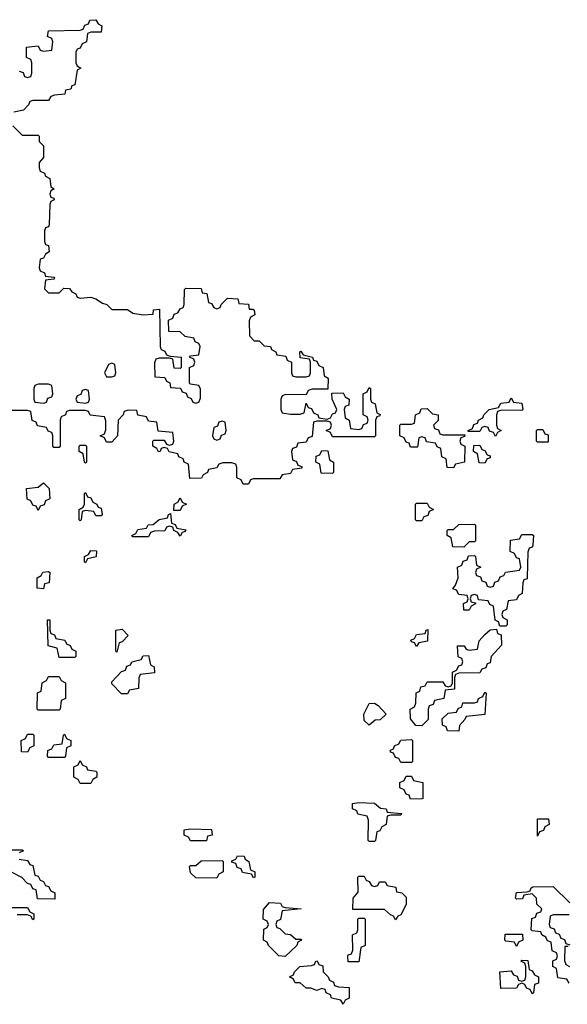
# Model space of a CAD drawing. Header units: inches. Extents: x 2774406 to 2911609, y 892737 to 1000506.
# Tile 19 of 79: x 2780720 to 2782803, y 985806 to 989554. Entities that reach past the tile are written whole.
import ezdxf

# ---------------------------------------------------------------- set-up
doc = ezdxf.new("R2010")
doc.units = ezdxf.units.IN
doc.header["$MEASUREMENT"] = 0
doc.layers.add('C7988', color=7, linetype='Continuous')

msp = doc.modelspace()

# ---------------------------------------------------------------- linework, layer by layer
at = {"layer": 'C7988', "color": 6}
for points in [[(2780718, 989358), (2780732.7, 989352.7), (2780738, 989338), (2780750, 989334), (2780762, 989338), (2780766, 989350), (2780766, 989390), (2780762, 989402), (2780746, 989410), (2780746, 989450), (2780790, 989454), (2780798, 989438), (2780810, 989434), (2780842, 989438), (2780846, 989470), (2780842, 989482), (2780826, 989490), (2780830, 989512), (2780950, 989514), (2780962, 989518), (2780967.3, 989532.7), (2780982, 989538), (2780987.3, 989552.7), (2781010, 989554), (2781018, 989538), (2781032, 989530), (2781030, 989506), (2780990, 989506), (2780978, 989502), (2780974, 989470), (2780958, 989462), (2780950, 989446), (2780938, 989442), (2780934, 989430), (2780934, 989390), (2780938, 989378), (2780952, 989370), (2780938, 989362), (2780930, 989306), (2780918, 989302), (2780914, 989290), (2780894, 989286), (2780892, 989270), (2780852.7, 989267.3), (2780838, 989262), (2780830, 989246), (2780770, 989246), (2780758, 989242), (2780754, 989230), (2780734, 989210), (2780698, 989202)], [(2780694, 989150), (2780730, 989114), (2780790, 989114), (2780794, 989110), (2780794, 989090), (2780810, 989074), (2780811, 989050), (2780811, 989029), (2780794, 989010), (2780794, 988990), (2780798, 988978), (2780814, 988970), (2780818, 988958), (2780834, 988950), (2780838, 988918), (2780851, 988910), (2780838, 988902), (2780834, 988890), (2780838, 988878), (2780850, 988874), (2780851.3, 988868.7), (2780838, 988862), (2780834, 988850), (2780832.7, 988772.7), (2780830, 988766), (2780818, 988762), (2780814, 988750), (2780814, 988710), (2780818, 988698), (2780830, 988694), (2780832, 988670), (2780818, 988662), (2780810, 988646), (2780798, 988642), (2780794, 988610), (2780798, 988598), (2780814, 988590), (2780818, 988578), (2780850, 988574), (2780852, 988570), (2780850, 988566), (2780818, 988562), (2780814, 988530), (2780830, 988514), (2780870, 988514), (2780888.4, 988531.6), (2780910, 988531), (2780918, 988518), (2780934, 988510), (2780938, 988498), (2780950, 988494), (2780990, 988497.3), (2781009.2, 988490.8), (2781034.6, 988474.6), (2781051, 988470), (2781070.7, 988450.7), (2781130, 988450.3), (2781150, 988437.3), (2781190, 988430.7), (2781227.3, 988432.7), (2781228.7, 988450), (2781252, 988452), (2781254, 988310), (2781258, 988298), (2781272, 988292), (2781278, 988278), (2781292.7, 988272.7), (2781334, 988270), (2781334, 988230), (2781330, 988226), (2781307.3, 988227.3), (2781302, 988262), (2781290, 988266), (2781250, 988266), (2781238, 988262), (2781232.7, 988247.3), (2781234, 988194), (2781272, 988192), (2781278, 988178), (2781291.6, 988171.6), (2781294, 988154), (2781332, 988152), (2781338, 988138), (2781352.7, 988132.7), (2781358, 988118), (2781372, 988112), (2781378, 988098), (2781390, 988094), (2781402, 988098), (2781407.3, 988112.7), (2781407.3, 988147.3), (2781402, 988162), (2781370, 988166), (2781366, 988170), (2781366, 988230), (2781382, 988238), (2781386, 988250), (2781382, 988262), (2781366, 988270), (2781370, 988274), (2781402, 988278), (2781406, 988310), (2781402, 988322), (2781388, 988328), (2781382, 988342), (2781350, 988348), (2781330, 988366), (2781287.3, 988367.3), (2781286, 988410), (2781302, 988418), (2781307.3, 988432.7), (2781322, 988438), (2781330, 988454), (2781342, 988458), (2781346, 988470), (2781347.3, 988527.3), (2781352, 988532), (2781410.9, 988530.9), (2781414, 988514), (2781431.3, 988511.3), (2781438, 988478), (2781450, 988474), (2781458, 988458), (2781470, 988454), (2781482, 988458), (2781486, 988470), (2781510, 988494), (2781550, 988491.3), (2781554, 988474), (2781590, 988470.8), (2781592.7, 988452.7), (2781607.3, 988452.7), (2781612, 988448), (2781614, 988430), (2781598, 988422), (2781592.7, 988407.3), (2781594, 988350), (2781612, 988332), (2781631, 988331), (2781650, 988312), (2781674, 988310), (2781678, 988298), (2781694, 988290), (2781698, 988278), (2781732.7, 988272.7), (2781738, 988258), (2781754, 988250), (2781754, 988210), (2781758, 988198), (2781770, 988194), (2781810, 988194), (2781822, 988198), (2781826, 988210), (2781826, 988250), (2781822, 988262), (2781787.3, 988267.3), (2781786, 988290), (2781790, 988292), (2781798, 988278), (2781834, 988270), (2781838, 988258), (2781850, 988254), (2781858, 988238), (2781874, 988230), (2781878, 988198), (2781894, 988190), (2781892.7, 988147.3), (2781832.7, 988147.3), (2781818, 988142), (2781810, 988126), (2781732.7, 988127.3), (2781718, 988122), (2781714, 988110), (2781714, 988070), (2781718, 988058), (2781750, 988052), (2781787.3, 988052.7), (2781802, 988058), (2781810, 988094), (2781818, 988078), (2781830, 988074), (2781838, 988058), (2781854, 988050), (2781858, 988038), (2781890, 988034), (2781902, 988038), (2781910, 988054), (2781922, 988058), (2781926, 988070), (2781908.7, 988110), (2781907.3, 988132.7), (2781950, 988134), (2781958, 988118), (2781974, 988110), (2781972.7, 988087.3), (2781958, 988082), (2781954, 988070), (2781958, 988038), (2781974, 988030), (2781978, 987998), (2782010, 987994), (2782022, 987998), (2782027.3, 988012.7), (2782042, 988018), (2782046, 988030), (2782042, 988042), (2782026, 988050), (2782026, 988130), (2782042, 988138), (2782050, 988154), (2782054, 988150), (2782054, 988110), (2782058, 988098), (2782072, 988092), (2782078, 988058), (2782091.6, 988051.6), (2782090, 988046), (2782078, 988042), (2782074, 988030), (2782074, 987970), (2782070, 987966), (2781910, 987966), (2781902, 987982), (2781886, 987990), (2781902, 987998), (2781906, 988010), (2781902, 988022), (2781890, 988026), (2781850, 988026), (2781838, 988022), (2781832.7, 987967.3), (2781818, 987962), (2781810, 987946), (2781778, 987942), (2781772.7, 987927.3), (2781758, 987922), (2781754, 987910), (2781758, 987878), (2781772.7, 987872.7), (2781778, 987858), (2781792.7, 987852.7), (2781792.7, 987847.3), (2781758, 987842), (2781750, 987826), (2781718, 987822), (2781710, 987806), (2781610, 987806), (2781598, 987802), (2781590, 987786), (2781570, 987786), (2781562, 987802), (2781546, 987810), (2781546, 987850), (2781542, 987862), (2781527.3, 987867.3), (2781492.7, 987867.3), (2781478, 987862), (2781470, 987848), (2781438, 987842), (2781434, 987830), (2781418, 987822), (2781411.1, 987808.9), (2781367.3, 987807.3), (2781362, 987862), (2781346, 987870), (2781342, 987882), (2781326, 987890), (2781322, 987902), (2781288.4, 987908.4), (2781282, 987922), (2781270, 987926), (2781258, 987922), (2781254, 987910), (2781248.4, 987908.4), (2781242, 987922), (2781226, 987930), (2781226, 987950), (2781230, 987954), (2781270, 987954), (2781278, 987938), (2781290, 987934), (2781302, 987938), (2781306, 987950), (2781302, 987982), (2781247.3, 987987.3), (2781242, 988022), (2781210, 988026), (2781202, 988042), (2781170, 988048), (2781166, 988066), (2781132.7, 988067.3), (2781118, 988062), (2781114, 988050), (2781094, 988030), (2781092, 987970), (2781070, 987946), (2781050, 987946), (2781042, 987962), (2781026, 987970), (2781042, 987978), (2781047.3, 987992.7), (2781047.3, 988027.3), (2781042, 988042), (2780988.4, 988048.4), (2780982, 988062), (2780970, 988066), (2780910, 988066), (2780898, 988062), (2780894, 988050), (2780878, 988042), (2780874, 988030), (2780874, 987930), (2780870, 987926), (2780850, 987926), (2780846, 987930), (2780846, 987970), (2780842, 987982), (2780828, 987988), (2780822, 988002), (2780788, 988008), (2780782, 988022), (2780768, 988028), (2780762, 988062), (2780750, 988066), (2780690, 988066)], [(2780670, 986394), (2780730, 986394), (2780734, 986390), (2780718, 986382)], [(2780718, 986358), (2780750, 986354), (2780758, 986338), (2780770, 986334), (2780778, 986298), (2780790, 986294), (2780798, 986278), (2780810, 986274), (2780818, 986258), (2780830, 986254), (2780838, 986238), (2780854, 986230), (2780854, 986206), (2780787.3, 986207.3), (2780782, 986242), (2780770, 986246), (2780762, 986262), (2780750, 986266), (2780728.4, 986288.4), (2780689, 986309)], [(2782810, 985886), (2782802, 985902), (2782767.3, 985907.3), (2782762, 985942), (2782748, 985950), (2782748.4, 985971.6), (2782762, 985978), (2782766, 985990), (2782762, 986002), (2782746, 986010), (2782742, 986042), (2782728, 986048), (2782722, 986062), (2782706, 986070), (2782702, 986082), (2782670, 986086), (2782666, 986090), (2782668, 986132), (2782682, 986138), (2782687.3, 986152.7), (2782702, 986158), (2782706, 986170), (2782687.3, 986187.3), (2782686, 986210), (2782670, 986226), (2782638, 986222), (2782632.7, 986207.3), (2782610, 986206), (2782606, 986210), (2782610, 986232), (2782650, 986234), (2782662, 986238), (2782666, 986250), (2782672.7, 986252.7), (2782750, 986254), (2782812.7, 986192.7)], [(2780690, 986174), (2780750, 986174), (2780758, 986158), (2780774, 986150), (2780774, 986130), (2780770, 986128), (2780762, 986142), (2780750, 986146), (2780710, 986146)], [(2782810, 986146), (2782750, 986146), (2782738, 986142), (2782734, 986110), (2782738, 986098), (2782752.7, 986092.7), (2782758, 986078), (2782772.7, 986072.7), (2782778, 986058), (2782792.7, 986052.7), (2782798, 986038), (2782812.7, 986032.7)], [(2782806, 986026), (2782794, 986026), (2782792.7, 985972.7), (2782798, 985958), (2782812, 985950)]]:
    msp.add_lwpolyline(points, dxfattribs=at)
for points in [[(2781070, 988246), (2781058, 988242), (2781042, 988210), (2781050, 988194), (2781070, 988194), (2781082, 988198), (2781086, 988210), (2781082, 988242)], [(2780830, 988166), (2780790, 988166), (2780778, 988162), (2780774, 988150), (2780774, 988110), (2780778, 988098), (2780810, 988094), (2780822, 988098), (2780827.3, 988112.7), (2780842, 988118), (2780846, 988130), (2780842, 988162)], [(2780970, 988146), (2780958, 988142), (2780952.7, 988127.3), (2780938, 988122), (2780934, 988110), (2780938, 988098), (2780970, 988094), (2780982, 988098), (2780986, 988110), (2780982, 988142)], [(2782630, 988066), (2782552.7, 988067.3), (2782538, 988062), (2782534, 988050), (2782534, 988010), (2782538, 987998), (2782552, 987990), (2782538, 987982), (2782530, 987968), (2782522, 987982), (2782507.3, 987987.3), (2782502, 988002), (2782490, 988006), (2782478, 988002), (2782470, 987986), (2782426, 987986), (2782426, 987990), (2782442, 987998), (2782447.3, 988012.7), (2782462, 988018), (2782466, 988030), (2782482, 988038), (2782486, 988050), (2782506, 988070), (2782542, 988078), (2782550, 988094), (2782582, 988098), (2782590, 988114), (2782598, 988098), (2782630, 988094), (2782634, 988070)], [(2782330, 987974), (2782414, 987974), (2782412.7, 987967.3), (2782398, 987962), (2782394, 987950), (2782398, 987938), (2782414, 987930), (2782412, 987870), (2782378, 987862), (2782370, 987848), (2782346, 987850), (2782342, 987882), (2782326, 987890), (2782322, 987922), (2782308, 987928), (2782302, 987942), (2782267.3, 987947.3), (2782262, 987962), (2782250, 987966), (2782238, 987962), (2782232.7, 987927.3), (2782207.3, 987927.3), (2782202, 987942), (2782190, 987946), (2782182, 987962), (2782166, 987970), (2782166, 988010), (2782170, 988014), (2782210, 988014), (2782222, 988018), (2782226, 988050), (2782242, 988058), (2782247.3, 988072.7), (2782270, 988074), (2782290, 988054), (2782312, 988050), (2782312, 988028), (2782294, 988010), (2782298, 987998), (2782312.7, 987992.7), (2782318, 987978)], [(2781490, 988026), (2781478, 988022), (2781472.7, 988007.3), (2781458, 988002), (2781454, 987970), (2781458, 987958), (2781470, 987954), (2781482, 987958), (2781487.3, 987972.7), (2781502, 987978), (2781506, 987990), (2781502, 988022)], [(2782690, 987946), (2782686, 987950), (2782686, 987990), (2782690, 987994), (2782710, 987994), (2782718, 987978), (2782730, 987974), (2782730, 987946)], [(2780970, 987866), (2780966, 987870), (2780962, 987902), (2780946, 987910), (2780946, 987930), (2780950, 987934), (2780970, 987934), (2780974, 987930), (2780974, 987870)], [(2781910, 987826), (2781867.3, 987827.3), (2781862, 987862), (2781846, 987870), (2781847.3, 987892.7), (2781862, 987898), (2781870, 987914), (2781892.7, 987912.7), (2781898, 987878), (2781914, 987870), (2781914, 987830)], [(2782490, 987866), (2782467.3, 987867.3), (2782462, 987902), (2782446, 987910), (2782447.3, 987932.7), (2782470, 987934), (2782478, 987918), (2782490, 987914), (2782498, 987898), (2782510, 987894), (2782510, 987886), (2782498, 987882)], [(2780790, 987686), (2780782, 987702), (2780770, 987706), (2780762, 987722), (2780748.4, 987728.4), (2780746, 987770), (2780790, 987774), (2780810, 987791.3), (2780832, 987770), (2780834, 987730), (2780818, 987722), (2780812.7, 987707.3), (2780798, 987702)], [(2781010, 987666), (2781002, 987682), (2780970, 987686), (2780958, 987682), (2780954, 987650), (2780950, 987646), (2780946, 987650), (2780946, 987690), (2780962, 987698), (2780966, 987710), (2780966, 987750), (2780970, 987754), (2780978, 987738), (2780990, 987734), (2780998, 987718), (2781014, 987710), (2781018, 987698), (2781030, 987694), (2781034, 987670), (2781030, 987666)], [(2781306, 987686), (2781308, 987710), (2781322, 987718), (2781330, 987734), (2781338, 987718), (2781354, 987710), (2781338, 987702), (2781330, 987686)], [(2782230, 987646), (2782226, 987650), (2782226, 987710), (2782230, 987714), (2782270, 987714), (2782278, 987698), (2782294, 987690), (2782278, 987682), (2782272.7, 987667.3), (2782258, 987662), (2782250, 987646)], [(2781330, 987588), (2781322, 987602), (2781306, 987610), (2781302, 987622), (2781290, 987626), (2781278, 987622), (2781271.6, 987608.4), (2781232.7, 987607.3), (2781218, 987602), (2781210, 987586), (2781150, 987586), (2781146, 987590), (2781162, 987598), (2781170, 987614), (2781202, 987618), (2781208.4, 987631.6), (2781227.3, 987632.7), (2781250, 987652), (2781282, 987658), (2781286, 987670), (2781294, 987674), (2781298, 987638), (2781312, 987632), (2781318, 987618), (2781351.6, 987611.6), (2781350, 987606), (2781338, 987602)], [(2782410, 987546), (2782367.3, 987547.3), (2782362, 987582), (2782346, 987590), (2782346, 987610), (2782350, 987614), (2782370, 987614), (2782390, 987632), (2782450, 987634), (2782454, 987630), (2782454, 987570), (2782450, 987566), (2782430, 987566)], [(2782546, 987246), (2782542, 987262), (2782528.4, 987268.4), (2782522, 987322), (2782508, 987328), (2782502, 987342), (2782466, 987346), (2782462, 987362), (2782450, 987366), (2782438, 987362), (2782434, 987350), (2782438, 987338), (2782454, 987334), (2782454, 987330), (2782438, 987322), (2782430, 987306), (2782410, 987306), (2782408, 987332), (2782422, 987338), (2782426, 987350), (2782422, 987362), (2782390, 987366), (2782382, 987382), (2782368, 987388), (2782378, 987402), (2782388, 987430), (2782386, 987470), (2782402, 987478), (2782407.3, 987492.7), (2782422, 987498), (2782427.3, 987512.7), (2782450, 987514), (2782454, 987510), (2782458, 987478), (2782474, 987470), (2782458, 987462), (2782454, 987450), (2782458, 987438), (2782472.7, 987432.7), (2782478, 987418), (2782492.7, 987412.7), (2782498, 987398), (2782510, 987394), (2782522, 987398), (2782527.3, 987412.7), (2782542, 987418), (2782547.3, 987432.7), (2782562, 987438), (2782568.4, 987451.6), (2782622, 987458), (2782626, 987470), (2782622, 987502), (2782610, 987506), (2782602, 987522), (2782586, 987530), (2782587.3, 987572.7), (2782622, 987578), (2782630, 987594), (2782670, 987594), (2782674, 987590), (2782672.7, 987552.7), (2782670, 987546), (2782658, 987542), (2782652.7, 987527.3), (2782650.9, 987430.9), (2782650, 987426), (2782638, 987422), (2782634, 987410), (2782632, 987370), (2782618, 987362), (2782610, 987346), (2782578, 987342), (2782571.6, 987308.4), (2782558, 987302), (2782554, 987290), (2782558, 987278), (2782574, 987270), (2782574, 987250), (2782570, 987246)], [(2780970, 987486), (2780966, 987490), (2780966, 987510), (2780982, 987518), (2780990, 987534), (2781012.7, 987532.7), (2781011.1, 987508.9), (2780978, 987502)], [(2780810, 987388), (2780786, 987390), (2780786, 987430), (2780802, 987438), (2780808.4, 987451.6), (2780830, 987454), (2780834, 987450), (2780832, 987410), (2780814, 987406)], [(2780870, 987126), (2780862, 987162), (2780828, 987170), (2780826, 987270), (2780834, 987270), (2780834, 987230), (2780838, 987218), (2780852.7, 987212.7), (2780858, 987198), (2780891.6, 987191.6), (2780898, 987178), (2780912, 987172), (2780918, 987158), (2780934, 987150), (2780934, 987130), (2780930, 987126)], [(2781090, 987146), (2781086, 987150), (2781086, 987230), (2781110, 987234), (2781132, 987210), (2781110, 987186), (2781098, 987182)], [(2782250, 986866), (2782227.3, 986867.3), (2782207.3, 986892.7), (2782206, 986930), (2782222, 986938), (2782227.3, 986952.7), (2782228, 986992), (2782242, 986998), (2782246, 987014), (2782262, 987018), (2782270, 987034), (2782330, 987034), (2782338, 987018), (2782350, 987014), (2782362, 987018), (2782366, 987030), (2782366, 987070), (2782382, 987078), (2782390, 987094), (2782402, 987098), (2782406, 987110), (2782402, 987122), (2782388.4, 987128.4), (2782386, 987170), (2782411.1, 987171.1), (2782418, 987158), (2782430, 987154), (2782462, 987158), (2782468, 987190), (2782490, 987214), (2782510, 987232), (2782534, 987234), (2782538, 987218), (2782552, 987212), (2782552.7, 987172.7), (2782514, 987130), (2782510, 987106), (2782498, 987102), (2782492.7, 987087.3), (2782478, 987082), (2782470, 987068), (2782390, 987066), (2782378, 987062), (2782374, 987050), (2782374, 987006), (2782338, 987002), (2782334, 986970), (2782298, 986962), (2782292.7, 986947.3), (2782278, 986942), (2782274, 986930), (2782274, 986890)], [(2782230, 987168), (2782222, 987182), (2782210, 987186), (2782208.4, 987191.6), (2782222, 987198), (2782230, 987214), (2782262, 987218), (2782266, 987230), (2782272.7, 987232.7), (2782271.6, 987188.4), (2782238, 987182)], [(2781107.3, 986987.3), (2781070, 987026), (2781070, 987034), (2781107.3, 987072.7), (2781122, 987078), (2781127.3, 987092.7), (2781142, 987098), (2781146, 987110), (2781182, 987118), (2781190, 987132), (2781210, 987134), (2781218, 987098), (2781232, 987090), (2781232.7, 987067.3), (2781178, 987062), (2781172.7, 987047.3), (2781171.6, 987008.4), (2781138, 987002), (2781130, 986988)], [(2780790, 986926), (2780786, 986930), (2780788, 986992), (2780802, 986998), (2780806, 987030), (2780822, 987038), (2780830, 987054), (2780870, 987054), (2780878, 987038), (2780894, 987030), (2780894, 986970), (2780878, 986962), (2780874, 986930), (2780870, 986926)], [(2782390, 986846), (2782347.3, 986847.3), (2782342, 986862), (2782328.4, 986868.4), (2782327.3, 986892.7), (2782350, 986914), (2782382, 986918), (2782388, 986932), (2782402, 986938), (2782406, 986954), (2782450, 986954), (2782462, 986958), (2782466, 986970), (2782482, 986978), (2782490, 986994), (2782494, 986990), (2782490, 986909), (2782418, 986902), (2782414, 986890), (2782392.7, 986867.3)], [(2782050, 986868.7), (2782030, 986886), (2782029.1, 986910.9), (2782048.9, 986951.1), (2782070, 986952), (2782083.6, 986943.6), (2782114, 986910), (2782091.6, 986888.4), (2782072.7, 986887.3)], [(2780750, 986766), (2780727.3, 986767.3), (2780726, 986810), (2780742, 986818), (2780750, 986834), (2780770, 986834), (2780774, 986830), (2780774, 986790), (2780758, 986782)], [(2780830, 986746), (2780826, 986750), (2780827.3, 986772.7), (2780842, 986778), (2780850, 986794), (2780882, 986798), (2780886, 986830), (2780890, 986834), (2780898, 986818), (2780914, 986810), (2780914, 986790), (2780898, 986782), (2780894, 986750), (2780890, 986746)], [(2782170, 986726), (2782162, 986742), (2782150, 986746), (2782142, 986762), (2782130, 986766), (2782130, 986774), (2782142, 986778), (2782146, 986790), (2782162, 986798), (2782170, 986812), (2782210, 986814), (2782214, 986810), (2782214, 986730), (2782210, 986726)], [(2780950, 986646), (2780942, 986662), (2780926, 986670), (2780926, 986710), (2780942, 986718), (2780950, 986734), (2780958, 986718), (2780974, 986710), (2780978, 986698), (2781010, 986694), (2781014, 986690), (2781014, 986670), (2780998, 986662), (2780990, 986646)], [(2782207.3, 986587.3), (2782202, 986602), (2782190, 986606), (2782182, 986622), (2782166, 986630), (2782166, 986650), (2782182, 986658), (2782190, 986674), (2782210, 986674), (2782218, 986658), (2782254, 986650), (2782254, 986590), (2782250, 986588)], [(2782050, 986426), (2782046, 986430), (2782047.3, 986507.3), (2782042, 986522), (2782006, 986530), (2782002, 986542), (2781986, 986550), (2781986, 986570), (2782010, 986574), (2782070, 986571.3), (2782092.7, 986552.7), (2782114, 986550), (2782118, 986538), (2782172.7, 986532.7), (2782170, 986526), (2782130, 986526), (2782118, 986522), (2782114, 986490), (2782098, 986482), (2782090, 986466), (2782078, 986462), (2782074, 986430), (2782070, 986426)], [(2782690, 986446), (2782690, 986512), (2782731.6, 986511.6), (2782734, 986490), (2782718, 986482), (2782712.7, 986467.3), (2782698, 986462)], [(2781370, 986428), (2781362, 986442), (2781346, 986450), (2781346, 986470), (2781370, 986474), (2781450, 986472), (2781452, 986450), (2781434, 986446), (2781430, 986428)], [(2781610, 986288), (2781602, 986302), (2781567.3, 986307.3), (2781562, 986322), (2781547.3, 986327.3), (2781542, 986342), (2781527.3, 986347.3), (2781527.3, 986352.7), (2781542, 986358), (2781548.4, 986371.6), (2781574, 986370), (2781578, 986358), (2781592, 986350), (2781598, 986318), (2781614, 986310), (2781614, 986290)], [(2781470, 986286), (2781390, 986288), (2781370, 986306), (2781366, 986330), (2781370, 986334), (2781390, 986334), (2781410, 986352), (2781490, 986354), (2781494, 986350), (2781494, 986310), (2781478, 986302)], [(2782070, 986254), (2782082, 986258), (2782088.4, 986271.6), (2782110, 986272), (2782118, 986258), (2782151.3, 986251.3), (2782154, 986234), (2782174, 986230), (2782190, 986214), (2782190, 986186), (2782170, 986146), (2782158, 986142), (2782150, 986128), (2782142, 986142), (2782130, 986146), (2782107.3, 986167.3), (2781987.3, 986167.3), (2781988, 986210), (2782007.3, 986232.7), (2782006, 986290), (2782010, 986294), (2782030, 986294), (2782038, 986278), (2782050, 986274), (2782058, 986258)], [(2781770, 986054), (2781790, 986054), (2781792, 986050), (2781778, 986042), (2781774, 986030), (2781730, 985988), (2781706, 985990), (2781666, 986030), (2781662, 986042), (2781648, 986050), (2781648.4, 986091.6), (2781662, 986098), (2781666, 986110), (2781662, 986122), (2781646, 986130), (2781647.3, 986167.3), (2781670, 986194), (2781711.6, 986191.6), (2781718, 986178), (2781730, 986174), (2781791.3, 986170), (2781718, 986162), (2781711.6, 986128.4), (2781698, 986122), (2781694, 986110), (2781698, 986098), (2781710, 986094), (2781730, 986074), (2781750, 986072)], [(2781970, 985968), (2781968.4, 985988.4), (2781970, 985994), (2781982, 985998), (2781987.3, 986012.7), (2781986, 986070), (2782002, 986078), (2782006, 986090), (2782006, 986130), (2782010, 986134), (2782030, 986134), (2782034, 986130), (2782034, 986030), (2782018, 986022), (2782010, 985968)], [(2782610, 986026), (2782602, 986042), (2782570, 986046), (2782566, 986050), (2782567.3, 986072.7), (2782632.7, 986072.7), (2782634, 986050), (2782618, 986042)], [(2781950, 985806), (2781942, 985822), (2781906, 985830), (2781902, 985842), (2781886, 985850), (2781882, 985862), (2781870, 985866), (2781850, 985858), (2781827.3, 985867.3), (2781810, 985868), (2781787.3, 985887.3), (2781768, 985888), (2781762, 985902), (2781746, 985910), (2781762, 985918), (2781766, 985930), (2781786, 985950), (2781830, 985954), (2781842, 985958), (2781846, 985970), (2781851.6, 985971.6), (2781858, 985958), (2781872.7, 985952.7), (2781874, 985930), (2781894, 985910), (2781898, 985898), (2781914, 985890), (2781918, 985878), (2781932.7, 985872.7), (2781974, 985870), (2781974, 985830), (2781958, 985822)], [(2782670, 985846), (2782662, 985862), (2782648, 985868), (2782642, 985882), (2782630, 985886), (2782618, 985882), (2782610, 985868), (2782550, 985866), (2782546, 985930), (2782590, 985934), (2782598, 985918), (2782612.7, 985912.7), (2782618, 985898), (2782630, 985894), (2782642, 985898), (2782646, 985910), (2782646, 985950), (2782642, 985962), (2782626, 985970), (2782630, 985974), (2782652.7, 985972.7), (2782658, 985938), (2782670, 985934), (2782678, 985918), (2782694, 985910), (2782694, 985886), (2782678, 985882), (2782674, 985850)]]:
    msp.add_lwpolyline(points, close=True, dxfattribs=at)

doc.saveas('drawing.dxf')
